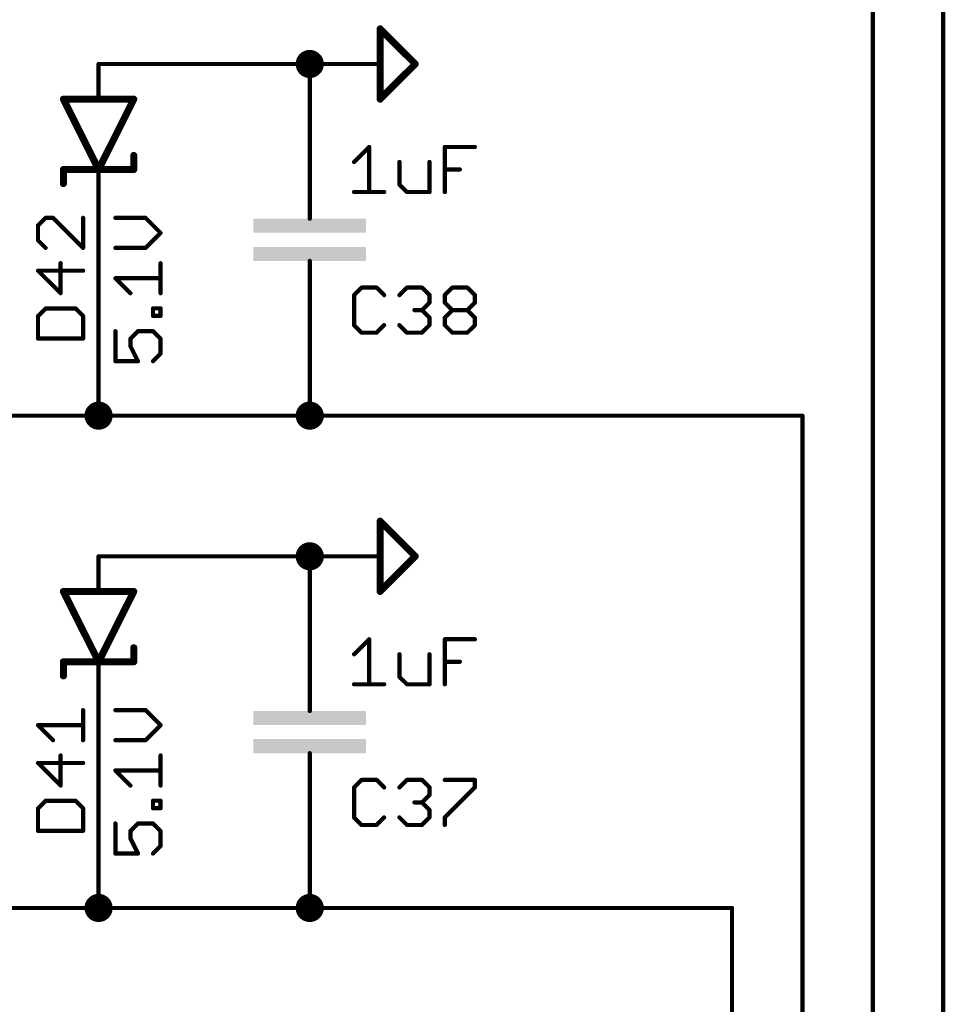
# Model space of a CAD drawing. Extents: x -61 to 240, y -139 to 283.
# Tile 64 of 77: x 40 to 74, y 212 to 248. Entities that reach past the tile are written whole.
import ezdxf

# ---------------------------------------------------------------- set-up
doc = ezdxf.new("R2010")
doc.units = 0
for name, color, linetype in [('91', 94, 'CONTINUOUS'), ('94', 14, 'CONTINUOUS'), ('95', 251, 'CONTINUOUS'), ('96', 251, 'CONTINUOUS')]:
    doc.layers.add(name, color=color, linetype=linetype)

# ---------------------------------------------------------------- blocks, each defined once
blk = doc.blocks.new('RECT')
blk.add_solid([(-0.5, -0.5), (0.5, -0.5), (-0.5, 0.5), (0.5, 0.5)])

msp = doc.modelspace()

# ---------------------------------------------------------------- linework, layer by layer
at = {"layer": '91', "const_width": 0.1524}
for points in [[(73.66, 269.24), (73.66, 137.16)], [(71.12, 251.46), (71.12, 137.16)], [(50.8, 246.38), (43.18, 246.38)], [(50.8, 243.84), (50.8, 246.38)], [(43.18, 241.3), (43.18, 233.68)], [(50.8, 236.22), (50.8, 233.68)], [(38.1, 233.68), (43.18, 233.68)], [(50.8, 233.68), (43.18, 233.68)], [(50.8, 233.68), (68.58, 233.68)], [(68.58, 233.68), (68.58, 137.16)], [(50.8, 228.6), (43.18, 228.6)], [(50.8, 226.06), (50.8, 228.6)], [(43.18, 223.52), (43.18, 215.9)], [(50.8, 218.44), (50.8, 215.9)], [(38.1, 215.9), (43.18, 215.9)], [(50.8, 215.9), (43.18, 215.9)], [(50.8, 215.9), (66.04, 215.9)], [(66.04, 215.9), (66.04, 137.16)]]:
    msp.add_lwpolyline(points, dxfattribs=at)
at = {"layer": '91'}
for points, const_width in [([(50.8, 246.126, 1), (50.8, 246.634, 1), (50.8, 246.126)], 0.508), ([(43.18, 246.4181, 1), (43.18, 246.3419)], 0.0762), ([(50.8381, 246.38, 1), (50.7619, 246.38)], 0.0762), ([(50.8, 246.3419, 1), (50.8, 246.4181)], 0.0762), ([(50.7619, 243.84, 1), (50.8381, 243.84)], 0.0762), ([(43.2181, 241.3, 1), (43.1419, 241.3)], 0.0762), ([(50.8381, 236.22, 1), (50.7619, 236.22)], 0.0762), ([(43.18, 233.426, 1), (43.18, 233.934, 1), (43.18, 233.426)], 0.508), ([(50.8, 233.426, 1), (50.8, 233.934, 1), (50.8, 233.426)], 0.508), ([(43.18, 233.7181, 1), (43.18, 233.6419)], 0.0762), ([(43.1419, 233.68, 1), (43.2181, 233.68)], 0.0762), ([(43.18, 233.6419, 1), (43.18, 233.7181)], 0.0762), ([(50.8, 233.7181, 1), (50.8, 233.6419)], 0.0762), ([(50.7619, 233.68, 1), (50.8381, 233.68)], 0.0762), ([(50.8, 233.6419, 1), (50.8, 233.7181)], 0.0762), ([(68.6181, 233.68, 1), (68.5419, 233.68)], 0.0762), ([(68.58, 233.6419, 1), (68.58, 233.7181)], 0.0762), ([(50.8, 228.346, 1), (50.8, 228.854, 1), (50.8, 228.346)], 0.508), ([(43.18, 228.6381, 1), (43.18, 228.5619)], 0.0762), ([(50.8381, 228.6, 1), (50.7619, 228.6)], 0.0762), ([(50.8, 228.5619, 1), (50.8, 228.6381)], 0.0762), ([(50.7619, 226.06, 1), (50.8381, 226.06)], 0.0762), ([(43.2181, 223.52, 1), (43.1419, 223.52)], 0.0762), ([(50.8381, 218.44, 1), (50.7619, 218.44)], 0.0762), ([(43.18, 215.646, 1), (43.18, 216.154, 1), (43.18, 215.646)], 0.508), ([(50.8, 215.646, 1), (50.8, 216.154, 1), (50.8, 215.646)], 0.508), ([(43.18, 215.9381, 1), (43.18, 215.8619)], 0.0762), ([(43.1419, 215.9, 1), (43.2181, 215.9)], 0.0762), ([(43.18, 215.8619, 1), (43.18, 215.9381)], 0.0762), ([(50.8, 215.9381, 1), (50.8, 215.8619)], 0.0762), ([(50.7619, 215.9, 1), (50.8381, 215.9)], 0.0762), ([(50.8, 215.8619, 1), (50.8, 215.9381)], 0.0762), ([(66.0781, 215.9, 1), (66.0019, 215.9)], 0.0762), ([(66.04, 215.8619, 1), (66.04, 215.9381)], 0.0762)]:
    msp.add_lwpolyline(points, format="xyb", dxfattribs=dict(at, const_width=const_width))
at = {"layer": '94'}
for points, const_width in [([(53.34, 247.65), (53.34, 245.11)], 0.254), ([(54.61, 246.38), (53.34, 247.65)], 0.254), ([(43.18, 246.38), (43.18, 245.11)], 0.1524), ([(50.8, 246.38), (53.34, 246.38)], 0.1524), ([(53.34, 245.11), (54.61, 246.38)], 0.254), ([(43.18, 242.57), (41.91, 245.11)], 0.254), ([(41.91, 245.11), (43.18, 245.11)], 0.254), ([(44.45, 245.11), (43.18, 242.57)], 0.254), ([(43.18, 245.11), (44.45, 245.11)], 0.254), ([(50.8, 243.84), (50.8, 241.3)], 0.1524), ([(44.45, 242.57), (44.45, 243.078)], 0.254), ([(41.91, 242.57), (43.18, 242.57)], 0.254), ([(41.91, 242.57), (41.91, 242.062)], 0.254), ([(43.18, 242.57), (44.45, 242.57)], 0.254), ([(43.18, 241.3), (43.18, 242.57)], 0.1524), ([(50.8, 241.3), (50.8, 240.792)], 0.1524), ([(50.8, 238.76), (50.8, 239.268)], 0.1524), ([(50.8, 236.22), (50.8, 238.76)], 0.1524), ([(53.34, 229.87), (53.34, 227.33)], 0.254), ([(54.61, 228.6), (53.34, 229.87)], 0.254), ([(43.18, 228.6), (43.18, 227.33)], 0.1524), ([(50.8, 228.6), (53.34, 228.6)], 0.1524), ([(53.34, 227.33), (54.61, 228.6)], 0.254), ([(43.18, 224.79), (41.91, 227.33)], 0.254), ([(41.91, 227.33), (43.18, 227.33)], 0.254), ([(44.45, 227.33), (43.18, 224.79)], 0.254), ([(43.18, 227.33), (44.45, 227.33)], 0.254), ([(50.8, 226.06), (50.8, 223.52)], 0.1524), ([(44.45, 224.79), (44.45, 225.298)], 0.254), ([(41.91, 224.79), (43.18, 224.79)], 0.254), ([(41.91, 224.79), (41.91, 224.282)], 0.254), ([(43.18, 224.79), (44.45, 224.79)], 0.254), ([(43.18, 223.52), (43.18, 224.79)], 0.1524), ([(50.8, 223.52), (50.8, 223.012)], 0.1524), ([(50.8, 220.98), (50.8, 221.488)], 0.1524), ([(50.8, 218.44), (50.8, 220.98)], 0.1524)]:
    msp.add_lwpolyline(points, dxfattribs=dict(at, const_width=const_width))
for points, const_width in [([(53.4035, 247.65, 1), (53.2765, 247.65)], 0.127), ([(53.3849, 247.6949, 1), (53.2951, 247.6051)], 0.127), ([(43.2181, 246.38, 1), (43.1419, 246.38)], 0.0762), ([(50.8, 246.4181, 1), (50.8, 246.3419)], 0.0762), ([(53.34, 246.3419, 1), (53.34, 246.4181)], 0.0762), ([(54.6549, 246.3351, 1), (54.5651, 246.4249)], 0.127), ([(54.5651, 246.3351, 1), (54.6549, 246.4249)], 0.127), ([(41.9668, 245.1384, 1), (41.8532, 245.0816)], 0.127), ([(41.91, 245.1735, 1), (41.91, 245.0465)], 0.127), ([(43.18, 245.1735, 1), (43.18, 245.0465)], 0.127), ([(43.1419, 245.11, 1), (43.2181, 245.11)], 0.0762), ([(43.18, 245.0465, 1), (43.18, 245.1735)], 0.127), ([(44.5068, 245.0816, 1), (44.3932, 245.1384)], 0.127), ([(44.45, 245.0465, 1), (44.45, 245.1735)], 0.127), ([(53.2951, 245.1549, 1), (53.3849, 245.0651)], 0.127), ([(53.2765, 245.11, 1), (53.4035, 245.11)], 0.127), ([(50.8381, 243.84, 1), (50.7619, 243.84)], 0.0762), ([(44.5135, 243.078, 1), (44.3865, 243.078)], 0.127), ([(41.91, 242.6335, 1), (41.91, 242.5065)], 0.127), ([(41.9735, 242.57, 1), (41.8465, 242.57)], 0.127), ([(43.18, 242.6335, 1), (43.18, 242.5065)], 0.127), ([(43.1232, 242.5984, 1), (43.2368, 242.5416)], 0.127), ([(43.1232, 242.5416, 1), (43.2368, 242.5984)], 0.127), ([(43.2181, 242.57, 1), (43.1419, 242.57)], 0.0762), ([(43.18, 242.5065, 1), (43.18, 242.6335)], 0.127), ([(44.3865, 242.57, 1), (44.5135, 242.57)], 0.127), ([(44.45, 242.5065, 1), (44.45, 242.6335)], 0.127), ([(41.8465, 242.062, 1), (41.9735, 242.062)], 0.127), ([(43.1419, 241.3, 1), (43.2181, 241.3)], 0.0762), ([(50.8381, 241.3, 1), (50.7619, 241.3)], 0.0762), ([(50.7619, 241.3, 1), (50.8381, 241.3)], 0.0762), ([(50.7619, 240.792, 1), (50.8381, 240.792)], 0.0762), ([(50.8381, 239.268, 1), (50.7619, 239.268)], 0.0762), ([(50.8381, 238.76, 1), (50.7619, 238.76)], 0.0762), ([(50.7619, 238.76, 1), (50.8381, 238.76)], 0.0762), ([(50.7619, 236.22, 1), (50.8381, 236.22)], 0.0762), ([(53.4035, 229.87, 1), (53.2765, 229.87)], 0.127), ([(53.3849, 229.9149, 1), (53.2951, 229.8251)], 0.127), ([(43.2181, 228.6, 1), (43.1419, 228.6)], 0.0762), ([(50.8, 228.6381, 1), (50.8, 228.5619)], 0.0762), ([(53.34, 228.5619, 1), (53.34, 228.6381)], 0.0762), ([(54.6549, 228.5551, 1), (54.5651, 228.6449)], 0.127), ([(54.5651, 228.5551, 1), (54.6549, 228.6449)], 0.127), ([(41.9668, 227.3584, 1), (41.8532, 227.3016)], 0.127), ([(41.91, 227.3935, 1), (41.91, 227.2665)], 0.127), ([(43.18, 227.3935, 1), (43.18, 227.2665)], 0.127), ([(43.1419, 227.33, 1), (43.2181, 227.33)], 0.0762), ([(43.18, 227.2665, 1), (43.18, 227.3935)], 0.127), ([(44.5068, 227.3016, 1), (44.3932, 227.3584)], 0.127), ([(44.45, 227.2665, 1), (44.45, 227.3935)], 0.127), ([(53.2951, 227.3749, 1), (53.3849, 227.2851)], 0.127), ([(53.2765, 227.33, 1), (53.4035, 227.33)], 0.127), ([(50.8381, 226.06, 1), (50.7619, 226.06)], 0.0762), ([(44.5135, 225.298, 1), (44.3865, 225.298)], 0.127), ([(41.91, 224.8535, 1), (41.91, 224.7265)], 0.127), ([(41.9735, 224.79, 1), (41.8465, 224.79)], 0.127), ([(43.18, 224.8535, 1), (43.18, 224.7265)], 0.127), ([(43.1232, 224.8184, 1), (43.2368, 224.7616)], 0.127), ([(43.1232, 224.7616, 1), (43.2368, 224.8184)], 0.127), ([(43.2181, 224.79, 1), (43.1419, 224.79)], 0.0762), ([(43.18, 224.7265, 1), (43.18, 224.8535)], 0.127), ([(44.3865, 224.79, 1), (44.5135, 224.79)], 0.127), ([(44.45, 224.7265, 1), (44.45, 224.8535)], 0.127), ([(41.8465, 224.282, 1), (41.9735, 224.282)], 0.127), ([(43.1419, 223.52, 1), (43.2181, 223.52)], 0.0762), ([(50.8381, 223.52, 1), (50.7619, 223.52)], 0.0762), ([(50.7619, 223.52, 1), (50.8381, 223.52)], 0.0762), ([(50.7619, 223.012, 1), (50.8381, 223.012)], 0.0762), ([(50.8381, 221.488, 1), (50.7619, 221.488)], 0.0762), ([(50.8381, 220.98, 1), (50.7619, 220.98)], 0.0762), ([(50.7619, 220.98, 1), (50.8381, 220.98)], 0.0762), ([(50.7619, 218.44, 1), (50.8381, 218.44)], 0.0762)]:
    msp.add_lwpolyline(points, format="xyb", dxfattribs=dict(at, const_width=const_width))
at = {"layer": '95', "const_width": 0.1524}
for points in [[(41.2654, 240.8237), (40.9942, 240.5525)], [(41.5365, 240.8237), (41.2654, 240.8237)], [(42.6212, 239.739), (41.5365, 240.8237)], [(42.6212, 240.8237), (42.6212, 239.739)], [(40.9942, 240.5525), (40.9942, 240.0102)], [(40.9942, 240.0102), (41.2654, 239.739)], [(42.6212, 238.9154), (40.9942, 238.9154)], [(40.9942, 238.9154), (41.8077, 238.1019)], [(41.8077, 238.1019), (41.8077, 239.1865)], [(52.6714, 238.3042), (52.4002, 238.033)], [(53.2137, 238.3042), (52.6714, 238.3042)], [(53.4849, 238.033), (53.2137, 238.3042)], [(54.0374, 238.033), (54.3085, 238.3042)], [(54.3085, 238.3042), (54.8509, 238.3042)], [(54.8509, 238.3042), (55.122, 238.033)], [(55.6745, 238.033), (55.9457, 238.3042)], [(55.9457, 238.3042), (56.488, 238.3042)], [(56.488, 238.3042), (56.7592, 238.033)], [(52.4002, 238.033), (52.4002, 236.9484)], [(55.122, 238.033), (55.122, 237.7619)], [(55.6745, 237.7619), (55.6745, 238.033)], [(56.7592, 238.033), (56.7592, 237.7619)], [(41.2654, 237.5494), (40.9942, 237.2782)], [(42.35, 237.5494), (41.2654, 237.5494)], [(42.6212, 237.2782), (42.35, 237.5494)], [(54.8509, 237.4907), (54.5797, 237.4907)], [(55.122, 237.7619), (54.8509, 237.4907)], [(54.8509, 237.4907), (55.122, 237.2195)], [(55.9457, 237.4907), (55.6745, 237.7619)], [(55.6745, 237.2195), (55.9457, 237.4907)], [(55.9457, 237.4907), (56.488, 237.4907)], [(56.7592, 237.7619), (56.488, 237.4907)], [(56.488, 237.4907), (56.7592, 237.2195)], [(40.9942, 237.2782), (40.9942, 236.4647)], [(42.6212, 236.4647), (42.6212, 237.2782)], [(55.122, 237.2195), (55.122, 236.9484)], [(55.6745, 236.9484), (55.6745, 237.2195)], [(56.7592, 237.2195), (56.7592, 236.9484)], [(52.4002, 236.9484), (52.6714, 236.6772)], [(53.2137, 236.6772), (53.4849, 236.9484)], [(54.3085, 236.6772), (54.0374, 236.9484)], [(55.122, 236.9484), (54.8509, 236.6772)], [(55.9457, 236.6772), (55.6745, 236.9484)], [(56.7592, 236.9484), (56.488, 236.6772)], [(40.9942, 236.4647), (42.6212, 236.4647)], [(52.6714, 236.6772), (53.2137, 236.6772)], [(54.8509, 236.6772), (54.3085, 236.6772)], [(56.488, 236.6772), (55.9457, 236.6772)], [(42.6212, 221.959), (42.6212, 223.0437)], [(41.5365, 221.959), (40.9942, 222.5014)], [(40.9942, 222.5014), (42.6212, 222.5014)], [(42.6212, 221.1354), (40.9942, 221.1354)], [(40.9942, 221.1354), (41.8077, 220.3219)], [(41.8077, 220.3219), (41.8077, 221.4065)], [(52.6714, 220.5242), (52.4002, 220.253)], [(53.2137, 220.5242), (52.6714, 220.5242)], [(53.4849, 220.253), (53.2137, 220.5242)], [(54.0374, 220.253), (54.3085, 220.5242)], [(54.3085, 220.5242), (54.8509, 220.5242)], [(54.8509, 220.5242), (55.122, 220.253)], [(55.6745, 220.5242), (56.7592, 220.5242)], [(56.7592, 220.5242), (56.7592, 220.253)], [(52.4002, 220.253), (52.4002, 219.1684)], [(55.122, 220.253), (55.122, 219.9819)], [(56.7592, 220.253), (55.6745, 219.1684)], [(41.2654, 219.7694), (40.9942, 219.4982)], [(42.35, 219.7694), (41.2654, 219.7694)], [(42.6212, 219.4982), (42.35, 219.7694)], [(54.8509, 219.7107), (54.5797, 219.7107)], [(55.122, 219.9819), (54.8509, 219.7107)], [(54.8509, 219.7107), (55.122, 219.4395)], [(40.9942, 219.4982), (40.9942, 218.6847)], [(42.6212, 218.6847), (42.6212, 219.4982)], [(55.122, 219.4395), (55.122, 219.1684)], [(52.4002, 219.1684), (52.6714, 218.8972)], [(53.2137, 218.8972), (53.4849, 219.1684)], [(54.3085, 218.8972), (54.0374, 219.1684)], [(55.122, 219.1684), (54.8509, 218.8972)], [(55.6745, 219.1684), (55.6745, 218.8972)], [(40.9942, 218.6847), (42.6212, 218.6847)], [(52.6714, 218.8972), (53.2137, 218.8972)], [(54.8509, 218.8972), (54.3085, 218.8972)]]:
    msp.add_lwpolyline(points, dxfattribs=at)
at = {"layer": '95', "const_width": 0.0762}
for points in [[(41.2654, 240.8618, 1), (41.2654, 240.7856)], [(41.2923, 240.7968, 1), (41.2384, 240.8506)], [(41.5635, 240.8506, 1), (41.5096, 240.7968)], [(41.5365, 240.7856, 1), (41.5365, 240.8618)], [(42.6593, 240.8237, 1), (42.5831, 240.8237)], [(41.0323, 240.5525, 1), (40.9561, 240.5525)], [(40.9673, 240.5795, 1), (41.0212, 240.5256)], [(40.9561, 240.0102, 1), (41.0323, 240.0102)], [(41.0212, 240.0371, 1), (40.9673, 239.9833)], [(41.2384, 239.7121, 1), (41.2923, 239.766)], [(42.5831, 239.739, 1), (42.6593, 239.739)], [(42.5943, 239.7121, 1), (42.6481, 239.766)], [(40.9942, 238.9535, 1), (40.9942, 238.8773)], [(41.0212, 238.9423, 1), (40.9673, 238.8884)], [(41.8458, 239.1865, 1), (41.7696, 239.1865)], [(42.6212, 238.8773, 1), (42.6212, 238.9535)], [(52.6714, 238.3423, 1), (52.6714, 238.2661)], [(52.6983, 238.2772, 1), (52.6444, 238.3311)], [(53.2406, 238.3311, 1), (53.1868, 238.2772)], [(53.2137, 238.2661, 1), (53.2137, 238.3423)], [(54.3085, 238.3423, 1), (54.3085, 238.2661)], [(54.3355, 238.2772, 1), (54.2816, 238.3311)], [(54.8778, 238.3311, 1), (54.8239, 238.2772)], [(54.8509, 238.2661, 1), (54.8509, 238.3423)], [(55.9457, 238.3423, 1), (55.9457, 238.2661)], [(55.9726, 238.2772, 1), (55.9187, 238.3311)], [(56.5149, 238.3311, 1), (56.4611, 238.2772)], [(56.488, 238.2661, 1), (56.488, 238.3423)], [(41.7696, 238.1019, 1), (41.8458, 238.1019)], [(41.7808, 238.0749, 1), (41.8346, 238.1288)], [(52.4383, 238.033, 1), (52.3621, 238.033)], [(52.3733, 238.06, 1), (52.4271, 238.0061)], [(53.4579, 238.0061, 1), (53.5118, 238.06)], [(54.0104, 238.06, 1), (54.0643, 238.0061)], [(55.1601, 238.033, 1), (55.0839, 238.033)], [(55.0951, 238.0061, 1), (55.149, 238.06)], [(55.7126, 238.033, 1), (55.6364, 238.033)], [(55.6476, 238.06, 1), (55.7015, 238.0061)], [(56.7973, 238.033, 1), (56.7211, 238.033)], [(56.7322, 238.0061, 1), (56.7861, 238.06)], [(41.2654, 237.5875, 1), (41.2654, 237.5113)], [(41.2923, 237.5224, 1), (41.2384, 237.5763)], [(42.377, 237.5763, 1), (42.3231, 237.5224)], [(42.35, 237.5113, 1), (42.35, 237.5875)], [(54.5797, 237.5288, 1), (54.5797, 237.4526)], [(54.8778, 237.5176, 1), (54.8239, 237.4638)], [(54.8239, 237.5176, 1), (54.8778, 237.4638)], [(54.8509, 237.4526, 1), (54.8509, 237.5288)], [(55.0839, 237.7619, 1), (55.1601, 237.7619)], [(55.149, 237.7349, 1), (55.0951, 237.7888)], [(55.7015, 237.7888, 1), (55.6476, 237.7349)], [(55.6364, 237.7619, 1), (55.7126, 237.7619)], [(55.9457, 237.5288, 1), (55.9457, 237.4526)], [(55.9726, 237.4638, 1), (55.9187, 237.5176)], [(55.9187, 237.4638, 1), (55.9726, 237.5176)], [(56.5149, 237.5176, 1), (56.4611, 237.4638)], [(56.4611, 237.5176, 1), (56.5149, 237.4638)], [(56.488, 237.4526, 1), (56.488, 237.5288)], [(56.7211, 237.7619, 1), (56.7973, 237.7619)], [(56.7861, 237.7349, 1), (56.7322, 237.7888)], [(41.0323, 237.2782, 1), (40.9561, 237.2782)], [(40.9673, 237.3052, 1), (41.0212, 237.2513)], [(42.6593, 237.2782, 1), (42.5831, 237.2782)], [(42.5943, 237.2513, 1), (42.6481, 237.3052)], [(55.1601, 237.2195, 1), (55.0839, 237.2195)], [(55.0951, 237.1926, 1), (55.149, 237.2465)], [(55.7126, 237.2195, 1), (55.6364, 237.2195)], [(55.6476, 237.2465, 1), (55.7015, 237.1926)], [(56.7973, 237.2195, 1), (56.7211, 237.2195)], [(56.7322, 237.1926, 1), (56.7861, 237.2465)], [(52.4271, 236.9753, 1), (52.3733, 236.9214)], [(52.3621, 236.9484, 1), (52.4383, 236.9484)], [(53.5118, 236.9214, 1), (53.4579, 236.9753)], [(54.0643, 236.9753, 1), (54.0104, 236.9214)], [(55.0839, 236.9484, 1), (55.1601, 236.9484)], [(55.149, 236.9214, 1), (55.0951, 236.9753)], [(55.7015, 236.9753, 1), (55.6476, 236.9214)], [(55.6364, 236.9484, 1), (55.7126, 236.9484)], [(56.7211, 236.9484, 1), (56.7973, 236.9484)], [(56.7861, 236.9214, 1), (56.7322, 236.9753)], [(40.9942, 236.5028, 1), (40.9942, 236.4266)], [(40.9561, 236.4647, 1), (41.0323, 236.4647)], [(42.5831, 236.4647, 1), (42.6593, 236.4647)], [(42.6212, 236.4266, 1), (42.6212, 236.5028)], [(52.6714, 236.7153, 1), (52.6714, 236.6391)], [(52.6444, 236.6503, 1), (52.6983, 236.7041)], [(53.1868, 236.7041, 1), (53.2406, 236.6503)], [(53.2137, 236.6391, 1), (53.2137, 236.7153)], [(54.3085, 236.7153, 1), (54.3085, 236.6391)], [(54.2816, 236.6503, 1), (54.3355, 236.7041)], [(54.8239, 236.7041, 1), (54.8778, 236.6503)], [(54.8509, 236.6391, 1), (54.8509, 236.7153)], [(55.9457, 236.7153, 1), (55.9457, 236.6391)], [(55.9187, 236.6503, 1), (55.9726, 236.7041)], [(56.4611, 236.7041, 1), (56.5149, 236.6503)], [(56.488, 236.6391, 1), (56.488, 236.7153)], [(42.6593, 223.0437, 1), (42.5831, 223.0437)], [(41.0212, 222.5283, 1), (40.9673, 222.4744)], [(40.9942, 222.5395, 1), (40.9942, 222.4633)], [(42.6212, 222.4633, 1), (42.6212, 222.5395)], [(41.5096, 221.9321, 1), (41.5635, 221.986)], [(42.5831, 221.959, 1), (42.6593, 221.959)], [(40.9942, 221.1735, 1), (40.9942, 221.0973)], [(41.0212, 221.1623, 1), (40.9673, 221.1084)], [(41.8458, 221.4065, 1), (41.7696, 221.4065)], [(42.6212, 221.0973, 1), (42.6212, 221.1735)], [(52.6714, 220.5623, 1), (52.6714, 220.4861)], [(52.6983, 220.4972, 1), (52.6444, 220.5511)], [(53.2406, 220.5511, 1), (53.1868, 220.4972)], [(53.2137, 220.4861, 1), (53.2137, 220.5623)], [(54.3085, 220.5623, 1), (54.3085, 220.4861)], [(54.3355, 220.4972, 1), (54.2816, 220.5511)], [(54.8778, 220.5511, 1), (54.8239, 220.4972)], [(54.8509, 220.4861, 1), (54.8509, 220.5623)], [(55.6745, 220.5623, 1), (55.6745, 220.4861)], [(56.7973, 220.5242, 1), (56.7211, 220.5242)], [(56.7592, 220.4861, 1), (56.7592, 220.5623)], [(41.7696, 220.3219, 1), (41.8458, 220.3219)], [(41.7808, 220.2949, 1), (41.8346, 220.3488)], [(52.4383, 220.253, 1), (52.3621, 220.253)], [(52.3733, 220.28, 1), (52.4271, 220.2261)], [(53.4579, 220.2261, 1), (53.5118, 220.28)], [(54.0104, 220.28, 1), (54.0643, 220.2261)], [(55.1601, 220.253, 1), (55.0839, 220.253)], [(55.0951, 220.2261, 1), (55.149, 220.28)], [(56.7211, 220.253, 1), (56.7973, 220.253)], [(56.7861, 220.2261, 1), (56.7322, 220.28)], [(41.2654, 219.8075, 1), (41.2654, 219.7313)], [(41.2923, 219.7424, 1), (41.2384, 219.7963)], [(42.377, 219.7963, 1), (42.3231, 219.7424)], [(42.35, 219.7313, 1), (42.35, 219.8075)], [(54.5797, 219.7488, 1), (54.5797, 219.6726)], [(54.8778, 219.7376, 1), (54.8239, 219.6838)], [(54.8239, 219.7376, 1), (54.8778, 219.6838)], [(54.8509, 219.6726, 1), (54.8509, 219.7488)], [(55.0839, 219.9819, 1), (55.1601, 219.9819)], [(55.149, 219.9549, 1), (55.0951, 220.0088)], [(41.0323, 219.4982, 1), (40.9561, 219.4982)], [(40.9673, 219.5252, 1), (41.0212, 219.4713)], [(42.6593, 219.4982, 1), (42.5831, 219.4982)], [(42.5943, 219.4713, 1), (42.6481, 219.5252)], [(55.1601, 219.4395, 1), (55.0839, 219.4395)], [(55.0951, 219.4126, 1), (55.149, 219.4665)], [(52.4271, 219.1953, 1), (52.3733, 219.1414)], [(52.3621, 219.1684, 1), (52.4383, 219.1684)], [(53.5118, 219.1414, 1), (53.4579, 219.1953)], [(54.0643, 219.1953, 1), (54.0104, 219.1414)], [(55.0839, 219.1684, 1), (55.1601, 219.1684)], [(55.149, 219.1414, 1), (55.0951, 219.1953)], [(55.7126, 219.1684, 1), (55.6364, 219.1684)], [(55.6476, 219.1953, 1), (55.7015, 219.1414)], [(40.9942, 218.7228, 1), (40.9942, 218.6466)], [(40.9561, 218.6847, 1), (41.0323, 218.6847)], [(42.5831, 218.6847, 1), (42.6593, 218.6847)], [(42.6212, 218.6466, 1), (42.6212, 218.7228)], [(52.6714, 218.9353, 1), (52.6714, 218.8591)], [(52.6444, 218.8703, 1), (52.6983, 218.9241)], [(53.1868, 218.9241, 1), (53.2406, 218.8703)], [(53.2137, 218.8591, 1), (53.2137, 218.9353)], [(54.3085, 218.9353, 1), (54.3085, 218.8591)], [(54.2816, 218.8703, 1), (54.3355, 218.9241)], [(54.8239, 218.9241, 1), (54.8778, 218.8703)], [(54.8509, 218.8591, 1), (54.8509, 218.9353)], [(55.6364, 218.8972, 1), (55.7126, 218.8972)]]:
    msp.add_lwpolyline(points, format="xyb", dxfattribs=at)
at = {"layer": '96', "const_width": 0.1524}
for points in [[(52.4002, 242.8419), (52.9425, 243.3842)], [(52.9425, 243.3842), (52.9425, 241.7572)], [(55.6745, 241.7572), (55.6745, 243.3842)], [(55.6745, 243.3842), (56.7592, 243.3842)], [(54.0374, 242.8419), (54.0374, 242.0284)], [(55.122, 241.7572), (55.122, 242.8419)], [(55.6745, 242.5707), (56.2168, 242.5707)], [(52.4002, 241.7572), (53.4849, 241.7572)], [(54.0374, 242.0284), (54.3085, 241.7572)], [(54.3085, 241.7572), (55.122, 241.7572)], [(44.8729, 240.8237), (43.7882, 240.8237)], [(45.4152, 240.2814), (44.8729, 240.8237)], [(44.8729, 239.739), (45.4152, 240.2814)], [(43.7882, 239.739), (44.8729, 239.739)], [(45.4152, 238.1019), (45.4152, 239.1865)], [(44.3305, 238.1019), (43.7882, 238.6442)], [(43.7882, 238.6442), (45.4152, 238.6442)], [(45.144, 237.2833), (45.144, 237.5545)], [(45.144, 237.5545), (45.4152, 237.5545)], [(45.4152, 237.5545), (45.4152, 237.2833)], [(45.4152, 237.2833), (45.144, 237.2833)], [(43.7882, 236.7308), (43.7882, 235.6461)], [(44.3305, 236.4596), (44.6017, 236.7308)], [(44.3305, 236.1885), (44.3305, 236.4596)], [(44.6017, 236.7308), (45.144, 236.7308)], [(45.144, 236.7308), (45.4152, 236.4596)], [(45.4152, 236.4596), (45.4152, 235.9173)], [(44.6017, 235.6461), (44.3305, 236.1885)], [(45.4152, 235.9173), (45.144, 235.6461)], [(43.7882, 235.6461), (44.6017, 235.6461)], [(52.4002, 225.0619), (52.9425, 225.6042)], [(52.9425, 225.6042), (52.9425, 223.9772)], [(55.6745, 223.9772), (55.6745, 225.6042)], [(55.6745, 225.6042), (56.7592, 225.6042)], [(54.0374, 225.0619), (54.0374, 224.2484)], [(55.122, 223.9772), (55.122, 225.0619)], [(55.6745, 224.7907), (56.2168, 224.7907)], [(52.4002, 223.9772), (53.4849, 223.9772)], [(54.0374, 224.2484), (54.3085, 223.9772)], [(54.3085, 223.9772), (55.122, 223.9772)], [(44.8729, 223.0437), (43.7882, 223.0437)], [(45.4152, 222.5014), (44.8729, 223.0437)], [(44.8729, 221.959), (45.4152, 222.5014)], [(43.7882, 221.959), (44.8729, 221.959)], [(45.4152, 220.3219), (45.4152, 221.4065)], [(44.3305, 220.3219), (43.7882, 220.8642)], [(43.7882, 220.8642), (45.4152, 220.8642)], [(45.144, 219.5033), (45.144, 219.7745)], [(45.144, 219.7745), (45.4152, 219.7745)], [(45.4152, 219.7745), (45.4152, 219.5033)], [(45.4152, 219.5033), (45.144, 219.5033)], [(43.7882, 218.9508), (43.7882, 217.8661)], [(44.3305, 218.6796), (44.6017, 218.9508)], [(44.3305, 218.4085), (44.3305, 218.6796)], [(44.6017, 218.9508), (45.144, 218.9508)], [(45.144, 218.9508), (45.4152, 218.6796)], [(45.4152, 218.6796), (45.4152, 218.1373)], [(44.6017, 217.8661), (44.3305, 218.4085)], [(45.4152, 218.1373), (45.144, 217.8661)], [(43.7882, 217.8661), (44.6017, 217.8661)]]:
    msp.add_lwpolyline(points, dxfattribs=at)
at = {"layer": '96', "const_width": 0.0762}
for points in [[(52.9806, 243.3842, 1), (52.9044, 243.3842)], [(52.9695, 243.3572, 1), (52.9156, 243.4111)], [(55.7126, 243.3842, 1), (55.6364, 243.3842)], [(55.6745, 243.4223, 1), (55.6745, 243.3461)], [(56.7592, 243.3461, 1), (56.7592, 243.4223)], [(52.3733, 242.8688, 1), (52.4271, 242.8149)], [(54.0755, 242.8419, 1), (53.9993, 242.8419)], [(55.1601, 242.8419, 1), (55.0839, 242.8419)], [(55.6745, 242.6088, 1), (55.6745, 242.5326)], [(56.2168, 242.5326, 1), (56.2168, 242.6088)], [(52.4002, 241.7953, 1), (52.4002, 241.7191)], [(53.4849, 241.7191, 1), (53.4849, 241.7953)], [(54.0643, 242.0553, 1), (54.0104, 242.0014)], [(53.9993, 242.0284, 1), (54.0755, 242.0284)], [(54.3085, 241.7953, 1), (54.3085, 241.7191)], [(54.2816, 241.7303, 1), (54.3355, 241.7841)], [(55.122, 241.7191, 1), (55.122, 241.7953)], [(52.9044, 241.7572, 1), (52.9806, 241.7572)], [(55.0839, 241.7572, 1), (55.1601, 241.7572)], [(55.6364, 241.7572, 1), (55.7126, 241.7572)], [(43.7882, 240.8618, 1), (43.7882, 240.7856)], [(44.8998, 240.8506, 1), (44.8459, 240.7968)], [(44.8729, 240.7856, 1), (44.8729, 240.8618)], [(45.4421, 240.2544, 1), (45.3883, 240.3083)], [(45.3883, 240.2544, 1), (45.4421, 240.3083)], [(43.7882, 239.7771, 1), (43.7882, 239.7009)], [(44.8459, 239.766, 1), (44.8998, 239.7121)], [(44.8729, 239.7009, 1), (44.8729, 239.7771)], [(45.4533, 239.1865, 1), (45.3771, 239.1865)], [(43.7882, 238.6823, 1), (43.7882, 238.6061)], [(43.8152, 238.6711, 1), (43.7613, 238.6173)], [(45.4152, 238.6061, 1), (45.4152, 238.6823)], [(44.3036, 238.0749, 1), (44.3575, 238.1288)], [(45.3771, 238.1019, 1), (45.4533, 238.1019)], [(45.1821, 237.5545, 1), (45.1059, 237.5545)], [(45.144, 237.5926, 1), (45.144, 237.5164)], [(45.4533, 237.5545, 1), (45.3771, 237.5545)], [(45.4152, 237.5164, 1), (45.4152, 237.5926)], [(45.144, 237.3214, 1), (45.144, 237.2452)], [(45.1059, 237.2833, 1), (45.1821, 237.2833)], [(45.3771, 237.2833, 1), (45.4533, 237.2833)], [(45.4152, 237.2452, 1), (45.4152, 237.3214)], [(43.8263, 236.7308, 1), (43.7501, 236.7308)], [(44.3686, 236.4596, 1), (44.2924, 236.4596)], [(44.3036, 236.4866, 1), (44.3575, 236.4327)], [(44.6017, 236.7689, 1), (44.6017, 236.6927)], [(44.6286, 236.7039, 1), (44.5748, 236.7577)], [(45.171, 236.7577, 1), (45.1171, 236.7039)], [(45.144, 236.6927, 1), (45.144, 236.7689)], [(45.4533, 236.4596, 1), (45.3771, 236.4596)], [(45.3883, 236.4327, 1), (45.4421, 236.4866)], [(44.2924, 236.1885, 1), (44.3686, 236.1885)], [(44.3646, 236.2055, 1), (44.2965, 236.1714)], [(45.3771, 235.9173, 1), (45.4533, 235.9173)], [(45.4421, 235.8904, 1), (45.3883, 235.9442)], [(43.7882, 235.6842, 1), (43.7882, 235.608)], [(43.7501, 235.6461, 1), (43.8263, 235.6461)], [(44.5676, 235.6291, 1), (44.6358, 235.6632)], [(44.6017, 235.608, 1), (44.6017, 235.6842)], [(45.1171, 235.6731, 1), (45.171, 235.6192)], [(52.9806, 225.6042, 1), (52.9044, 225.6042)], [(52.9695, 225.5772, 1), (52.9156, 225.6311)], [(55.7126, 225.6042, 1), (55.6364, 225.6042)], [(55.6745, 225.6423, 1), (55.6745, 225.5661)], [(56.7592, 225.5661, 1), (56.7592, 225.6423)], [(52.3733, 225.0888, 1), (52.4271, 225.0349)], [(54.0755, 225.0619, 1), (53.9993, 225.0619)], [(55.1601, 225.0619, 1), (55.0839, 225.0619)], [(55.6745, 224.8288, 1), (55.6745, 224.7526)], [(56.2168, 224.7526, 1), (56.2168, 224.8288)], [(52.4002, 224.0153, 1), (52.4002, 223.9391)], [(53.4849, 223.9391, 1), (53.4849, 224.0153)], [(54.0643, 224.2753, 1), (54.0104, 224.2214)], [(53.9993, 224.2484, 1), (54.0755, 224.2484)], [(54.3085, 224.0153, 1), (54.3085, 223.9391)], [(54.2816, 223.9503, 1), (54.3355, 224.0041)], [(55.122, 223.9391, 1), (55.122, 224.0153)], [(52.9044, 223.9772, 1), (52.9806, 223.9772)], [(55.0839, 223.9772, 1), (55.1601, 223.9772)], [(55.6364, 223.9772, 1), (55.7126, 223.9772)], [(43.7882, 223.0818, 1), (43.7882, 223.0056)], [(44.8998, 223.0706, 1), (44.8459, 223.0168)], [(44.8729, 223.0056, 1), (44.8729, 223.0818)], [(45.4421, 222.4744, 1), (45.3883, 222.5283)], [(45.3883, 222.4744, 1), (45.4421, 222.5283)], [(43.7882, 221.9971, 1), (43.7882, 221.9209)], [(44.8459, 221.986, 1), (44.8998, 221.9321)], [(44.8729, 221.9209, 1), (44.8729, 221.9971)], [(45.4533, 221.4065, 1), (45.3771, 221.4065)], [(43.7882, 220.9023, 1), (43.7882, 220.8261)], [(43.8152, 220.8911, 1), (43.7613, 220.8373)], [(45.4152, 220.8261, 1), (45.4152, 220.9023)], [(44.3036, 220.2949, 1), (44.3575, 220.3488)], [(45.3771, 220.3219, 1), (45.4533, 220.3219)], [(45.1821, 219.7745, 1), (45.1059, 219.7745)], [(45.144, 219.8126, 1), (45.144, 219.7364)], [(45.4533, 219.7745, 1), (45.3771, 219.7745)], [(45.4152, 219.7364, 1), (45.4152, 219.8126)], [(45.144, 219.5414, 1), (45.144, 219.4652)], [(45.1059, 219.5033, 1), (45.1821, 219.5033)], [(45.3771, 219.5033, 1), (45.4533, 219.5033)], [(45.4152, 219.4652, 1), (45.4152, 219.5414)], [(43.8263, 218.9508, 1), (43.7501, 218.9508)], [(44.3686, 218.6796, 1), (44.2924, 218.6796)], [(44.3036, 218.7066, 1), (44.3575, 218.6527)], [(44.6017, 218.9889, 1), (44.6017, 218.9127)], [(44.6286, 218.9239, 1), (44.5748, 218.9777)], [(45.171, 218.9777, 1), (45.1171, 218.9239)], [(45.144, 218.9127, 1), (45.144, 218.9889)], [(45.4533, 218.6796, 1), (45.3771, 218.6796)], [(45.3883, 218.6527, 1), (45.4421, 218.7066)], [(44.2924, 218.4085, 1), (44.3686, 218.4085)], [(44.3646, 218.4255, 1), (44.2965, 218.3914)], [(45.3771, 218.1373, 1), (45.4533, 218.1373)], [(45.4421, 218.1104, 1), (45.3883, 218.1642)], [(43.7882, 217.9042, 1), (43.7882, 217.828)], [(43.7501, 217.8661, 1), (43.8263, 217.8661)], [(44.5676, 217.8491, 1), (44.6358, 217.8832)], [(44.6017, 217.828, 1), (44.6017, 217.9042)], [(45.1171, 217.8931, 1), (45.171, 217.8392)]]:
    msp.add_lwpolyline(points, format="xyb", dxfattribs=at)

# ---------------------------------------------------------------- block references
at = {"layer": '94', "xscale": 4.064, "yscale": 0.508}
for p in [(50.8, 240.538), (50.8, 239.522), (50.8, 222.758), (50.8, 221.742)]:
    msp.add_blockref('RECT', p, dxfattribs=at)

doc.saveas('drawing.dxf')
